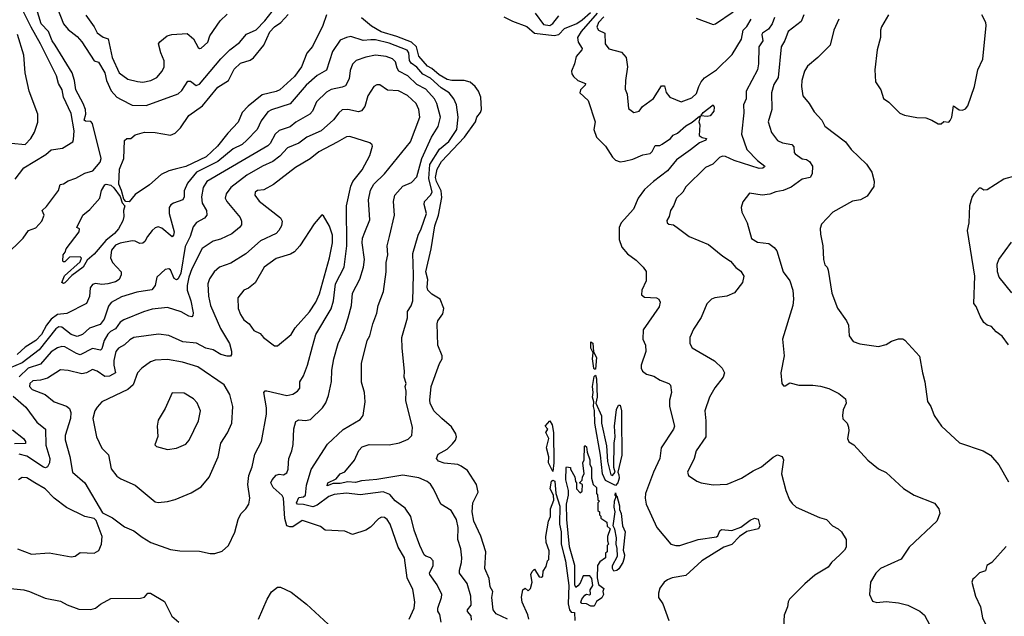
# Model space of a CAD drawing. Extents: x 1245432 to 1420865, y 606325 to 671314.
# Tile 130 of 256: x 1307969 to 1314408, y 658773 to 662672. Entities that reach past the tile are written whole.
import ezdxf

# ---------------------------------------------------------------- set-up
doc = ezdxf.new("R2010")
doc.units = 0

msp = doc.modelspace()

# ---------------------------------------------------------------- linework, layer by layer
at = {"layer": '0CON20XD'}
for points in [[(1307939.4, 661630.6), (1307996.4, 661705), (1308139.4, 661790.6), (1308175, 661821.1), (1308247.7, 661832.3), (1308315.7, 661874.3), (1308321.7, 661888.3), (1308325.3, 661945), (1308305, 662059.2), (1308256.1, 662165), (1308245.8, 662215), (1308223.5, 662255), (1308210, 662305), (1308104.6, 662515.4), (1308042.8, 662622.8), (1307985, 662741.2), (1307815, 662917.6)], [(1307810.9, 661069.1), (1307971.2, 661225), (1307992, 661245), (1308026, 661295), (1308075, 661311.9), (1308114.5, 661355), (1308129.2, 661395), (1308116.2, 661425), (1308145, 661450.5), (1308222.1, 661555), (1308233.8, 661595), (1308255, 661599.4), (1308285, 661620), (1308335, 661636.6), (1308395, 661669), (1308446, 661685), (1308495, 661741.9), (1308502.5, 661765), (1308443.8, 661995), (1308435, 662006.2), (1308398.6, 662008.6), (1308391.1, 662015), (1308401.6, 662055), (1308398.4, 662085), (1308383.3, 662125), (1308334.8, 662214.8), (1308327, 662275), (1308312.2, 662325), (1308200.8, 662505), (1308181, 662535), (1308156.3, 662595), (1308110, 662645), (1308070.4, 662775)], [(1308215.9, 662745.9), (1308256.2, 662645), (1308285, 662609.4), (1308345, 662562.5), (1308375, 662527.8), (1308455, 662404.6), (1308485, 662395.5), (1308525.5, 662325), (1308537.5, 662275), (1308567.5, 662207.5), (1308605, 662166.1), (1308631.7, 662151.7), (1308705, 662114.1), (1308795, 662110.9), (1309005, 662187.8), (1309029.3, 662210.7), (1309068.3, 662271.7), (1309085, 662270), (1309121.9, 662241.9), (1309145, 662250), (1309285, 662416.7), (1309343.6, 662476.4), (1309405.9, 662524.1), (1309451.3, 662578.7), (1309515, 662607.1), (1309572.6, 662665), (1309620, 662725)], [(1308401.9, 662701.9), (1308455.3, 662625.3), (1308475, 662585.7), (1308515, 662558.9), (1308548.2, 662548.2), (1308573.3, 662425), (1308619.1, 662325), (1308675, 662284.4), (1308739.3, 662269.3), (1308775, 662264.6), (1308825.9, 662274.1), (1308865, 662293.6), (1308901.5, 662335), (1308913.6, 662365), (1308914.6, 662404.6), (1308891.8, 662455), (1308877.5, 662515), (1308885, 662528), (1308933.4, 662566.6), (1308964.4, 662575.6), (1309065, 662581.9), (1309105, 662547.5), (1309135, 662491.2), (1309145, 662484), (1309155, 662486), (1309198.9, 662525), (1309212.2, 662567.8), (1309278.9, 662665), (1309325, 662708)], [(1309975.9, 662704.1), (1309951.8, 662635), (1309883.3, 662496.7), (1309847.2, 662452.8), (1309812, 662365), (1309765, 662300.9), (1309671.1, 662215), (1309646.4, 662203.6), (1309555, 662181.4), (1309463.1, 662106.9), (1309423.4, 662065), (1309396.7, 662003.3), (1309328.9, 661931.1), (1309263.3, 661845), (1309187.5, 661775), (1309055, 661712.9), (1308985, 661694.6), (1308945, 661683.9), (1308895, 661660.8), (1308817.5, 661592.5), (1308725, 661530), (1308685, 661480.9), (1308663.1, 661483.1), (1308650, 661500), (1308635.6, 661555), (1308616.4, 661596.4), (1308622.3, 661695), (1308650, 661765), (1308655, 661882.5), (1308670, 661895), (1308695, 661896.7), (1308725, 661920), (1308785, 661936.9), (1308855, 661936), (1308955, 661917.5), (1308985, 661930), (1309020.7, 661965), (1309075, 662046.2), (1309165, 662108.5), (1309265, 662230.7), (1309335.1, 662274.9), (1309371, 662349), (1309412.2, 662387.8), (1309475, 662408.6), (1309497.2, 662422.8), (1309565, 662506.9), (1309605, 662594), (1309635, 662624.7), (1309676, 662654), (1309725, 662706.1)], [(1311159.2, 658755), (1311085, 658788.6), (1311064.7, 658815), (1311056.7, 658895), (1311063.2, 658935), (1311045.3, 658965), (1311039.6, 659019.6), (1311010, 659085), (1311018, 659195), (1310985, 659296), (1310939.2, 659395), (1310928.5, 659455), (1310933.1, 659515), (1310966.9, 659585), (1310957.1, 659635), (1310898, 659725), (1310856, 659755), (1310835, 659765.4), (1310743.7, 659773.7), (1310707.4, 659787.4), (1310694.6, 659805), (1310705, 659831.5), (1310764.4, 659865), (1310799.7, 659900.3), (1310818.1, 659925), (1310824.4, 659945), (1310822, 659965), (1310791.7, 660011.7), (1310730, 660065), (1310676.6, 660116.6), (1310653.1, 660165), (1310651.1, 660185), (1310660.8, 660275), (1310714.5, 660425.5), (1310732, 660455), (1310730.8, 660475), (1310704.2, 660545), (1310699.2, 660685), (1310704.2, 660705), (1310735, 660748.8), (1310742.3, 660785), (1310717.5, 660845), (1310665, 660878), (1310638.5, 660905), (1310634, 660925), (1310637, 660975), (1310625.2, 661025), (1310659.9, 661175), (1310683.1, 661325), (1310708.3, 661395), (1310730.2, 661509.8), (1310725, 661553.1), (1310693.8, 661615), (1310689, 661641), (1310699.4, 661695), (1310727.2, 661745), (1310877.5, 661905), (1310950, 662005), (1310958.8, 662035), (1310983.1, 662066.9), (1310988.2, 662085), (1310984.6, 662165), (1310968.9, 662205), (1310946.7, 662236.7), (1310914.7, 662264.7), (1310875, 662274.6), (1310794.8, 662275.2), (1310765, 662281), (1310713.1, 662313.1), (1310665, 662352.7), (1310635, 662367.6), (1310579.6, 662435), (1310562.8, 662495), (1310530.6, 662525), (1310435, 662563.3), (1310333, 662593), (1310269.6, 662629.6), (1310203.6, 662683.6)], [(1311135, 662692.2), (1311192.7, 662662.7), (1311285, 662627.6), (1311335, 662584.8), (1311465, 662569.6), (1311494.5, 662575.5), (1311532.3, 662615), (1311611.8, 662648.2), (1311648.3, 662671.7), (1311701.5, 662718.5)], [(1311340, 662715), (1311395, 662641.4), (1311435, 662635.3), (1311455, 662648), (1311495, 662697.6)], [(1311746.4, 662715), (1311640, 662595), (1311617, 662555), (1311620.2, 662525), (1311646.2, 662485), (1311644.6, 662475), (1311608.7, 662431.3), (1311598.1, 662385), (1311577.8, 662335), (1311579.1, 662319.1), (1311590.8, 662300.8), (1311620, 662275), (1311670, 662255), (1311667.5, 662245), (1311636.7, 662215), (1311632.9, 662195), (1311687.1, 662145), (1311732.1, 662005), (1311724.6, 661955), (1311740.5, 661905), (1311800.6, 661845), (1311845, 661773.1), (1311864.2, 661754.2), (1311895, 661743.8), (1311925, 661746.8), (1311979.3, 661760.7), (1312045, 661789.1), (1312091.4, 661798.6), (1312105, 661810.8), (1312125, 661850.5), (1312155, 661850.4), (1312171.5, 661858.5), (1312225, 661896.9), (1312242.3, 661917.7), (1312269.7, 661930.3), (1312325, 661978.8), (1312367.5, 662002.5), (1312415, 662042), (1312419.1, 662039.1), (1312411.2, 662005), (1312416.9, 661985), (1312411.4, 661915), (1312431.5, 661901.5), (1312460.6, 661895), (1312455, 661884.1), (1312415, 661866.7), (1312355, 661821.3), (1312265, 661756.9), (1312205.6, 661685), (1312114.4, 661615.6), (1312055, 661561.9), (1312013.6, 661506.4), (1311982.7, 661435), (1311901.5, 661345), (1311889.3, 661315), (1311890, 661235), (1311906.3, 661186.3), (1311942.8, 661142.8), (1312001.3, 661101.3), (1312046.2, 661055), (1312065.8, 661025.8), (1312065.3, 660965), (1312038.1, 660905), (1312035.4, 660875), (1312055, 660858.2), (1312132.5, 660855), (1312148.8, 660845), (1312156.9, 660826.9), (1312150.6, 660795), (1312045.5, 660645), (1312044.5, 660585), (1312061.1, 660545), (1312063, 660503), (1312033.3, 660415), (1312033.1, 660395), (1312042.9, 660375), (1312068.8, 660355), (1312115, 660341.9), (1312157, 660317), (1312214.4, 660294.4), (1312224.4, 660284.4), (1312231.1, 660235), (1312218.8, 660185), (1312217.5, 660145), (1312251.6, 660015), (1312245.4, 659995), (1312164.7, 659875), (1312154.5, 659804.5), (1312114.4, 659715.6), (1312062.4, 659575), (1312058.4, 659545), (1312066.3, 659505), (1312135, 659353.8), (1312226.7, 659245), (1312260, 659235), (1312285, 659235.7), (1312405.7, 659274.3), (1312525, 659291.8), (1312535, 659298), (1312548.6, 659331.4), (1312559.4, 659340.6), (1312625, 659334.3), (1312684.6, 659355), (1312745, 659400.3), (1312775, 659413.3), (1312797.6, 659407.6), (1312809.1, 659365), (1312800, 659345), (1312725, 659326.3), (1312676.9, 659295), (1312625, 659241.6), (1312572.9, 659225), (1312430, 659135), (1312325, 659039.1), (1312235, 659023.6), (1312205, 659012.2), (1312182.9, 658995), (1312155, 658956.2), (1312145.7, 658925), (1312147.5, 658895), (1312174.2, 658855), (1312214.4, 658744.4)], [(1311789.5, 662690.5), (1311754.2, 662655), (1311743.3, 662623.3), (1311754.5, 662604.5), (1311794.5, 662584.5), (1311796.9, 662515), (1311821.3, 662481.3), (1311905, 662460), (1311934.3, 662424.3), (1311944.2, 662365), (1311930.6, 662275), (1311928.8, 662218.8), (1311940.9, 662185), (1311951.1, 662091.1), (1311985, 662066), (1312020, 662075), (1312042, 662105), (1312113.3, 662156.7), (1312165, 662241.2), (1312185, 662240), (1312197.3, 662197.3), (1312220, 662165), (1312295, 662136), (1312365, 662160.6), (1312395, 662190.8), (1312410.8, 662235), (1312424.7, 662265.3), (1312447.1, 662292.9), (1312525, 662344.4), (1312629.3, 662445), (1312688.2, 662545), (1312699.6, 662605), (1312725, 662628.2), (1312751.7, 662675)], [(1312905.7, 662685.7), (1312889.7, 662645), (1312865, 662610.5), (1312826.7, 662585), (1312821.8, 662575), (1312829.7, 662535), (1312802.3, 662495), (1312801.2, 662385), (1312795, 662344), (1312720.7, 662205), (1312718.9, 662155), (1312702.3, 662115), (1312704.5, 662064.5), (1312688.7, 661925), (1312724.2, 661825), (1312795, 661752.5), (1312841.9, 661715), (1312840.3, 661709.7), (1312828.1, 661701.9), (1312805, 661700.6), (1312641.5, 661751.5), (1312585, 661778), (1312565, 661780.4), (1312545, 661771.5), (1312502.1, 661727.9), (1312452.8, 661707.2), (1312325, 661580), (1312306, 661545), (1312263.2, 661506.8), (1312244.4, 661455), (1312224.4, 661425), (1312216.7, 661385), (1312200.7, 661359.3), (1312202.5, 661345), (1312215, 661336.7), (1312245, 661331.2), (1312277, 661307), (1312346.7, 661255), (1312473.4, 661203.4), (1312566.5, 661126.5), (1312617.5, 661095), (1312652.8, 661052.8), (1312685, 661028.8), (1312703.8, 660995), (1312695.7, 660954.3), (1312643.6, 660886.4), (1312594, 660866), (1312514.5, 660855.5), (1312494, 660845), (1312462, 660815), (1312425.7, 660725), (1312375, 660650), (1312352, 660595), (1312351.2, 660555), (1312367.3, 660527.3), (1312513, 660443), (1312563.8, 660395), (1312578, 660365), (1312570, 660335), (1312514.6, 660265.4), (1312479.4, 660205), (1312450, 660115), (1312455, 660050), (1312456.7, 659945), (1312392.9, 659855), (1312380.8, 659805), (1312336.7, 659715), (1312342.3, 659692.3), (1312397.5, 659655), (1312425, 659644.2), (1312505, 659632.9), (1312595, 659637.5), (1312690, 659675), (1312765, 659724), (1312820.9, 659749.1), (1312896.4, 659813.6), (1312925, 659827.5), (1312955, 659817.5), (1312963.3, 659795), (1312951.2, 659705), (1312978.9, 659595), (1313003.3, 659535), (1313019.8, 659509.8), (1313046.1, 659486.1), (1313198.3, 659418.3), (1313245.7, 659405.7), (1313285, 659363.3), (1313322.5, 659345), (1313342.5, 659325), (1313373.3, 659275), (1313373.3, 659225), (1313363.3, 659205), (1313332, 659175), (1313278, 659125), (1313255, 659094.3), (1313168.5, 659041.5), (1313104, 658986), (1313004.2, 658885), (1312993.6, 658866.4), (1312989.2, 658835), (1312968.8, 658781.2), (1312963.8, 658705)], [(1312392.1, 662682.1), (1312505, 662642), (1312520, 662645), (1312635, 662724)], [(1313097.9, 662705), (1313080.4, 662659.6), (1312995, 662595.8), (1312973.3, 662536.7), (1312948.5, 662495), (1312929.8, 662295), (1312900.8, 662249.2), (1312886.4, 662195), (1312888.1, 662085), (1312863.5, 662005), (1312884.4, 661935), (1312925, 661883.3), (1312958.2, 661868.2), (1313017.4, 661857.4), (1313031.2, 661841.2), (1313033.8, 661805), (1313040, 661795), (1313085, 661763.6), (1313115, 661759.1), (1313135, 661745.5), (1313153.7, 661715), (1313150.8, 661665), (1313138.1, 661641.9), (1313085, 661629.2), (1313015, 661578), (1312962.5, 661555), (1312913.3, 661546.7), (1312875, 661532.5), (1312825, 661526.2), (1312741.7, 661538.3), (1312698.3, 661481.7), (1312688.1, 661445), (1312690.6, 661415), (1312725.6, 661345), (1312755, 661241.2), (1312795, 661218), (1312869.1, 661209.1), (1312903.2, 661183.2), (1312920.9, 661160.9), (1312961.5, 661025), (1313004.5, 660964.5), (1313025.4, 660905), (1313030, 660845), (1313026, 660804), (1312957.1, 660585), (1312968.5, 660475), (1312946.9, 660365), (1312953.4, 660293.4), (1312965, 660280), (1312975, 660280), (1313005, 660298), (1313065, 660284), (1313155, 660283.3), (1313205, 660277.8), (1313261.1, 660261.1), (1313325, 660228.1), (1313368.6, 660195), (1313373.1, 660165), (1313355, 660122.5), (1313350, 660085), (1313353, 660063), (1313380, 660035), (1313389.3, 660009.3), (1313391.2, 659985), (1313382, 659935), (1313392.3, 659912.3), (1313425, 659892.5), (1313515, 659792.5), (1313585, 659736.7), (1313635, 659712.5), (1313748.3, 659608.3), (1313818.8, 659565), (1313952, 659512), (1313980.8, 659475), (1313986, 659445), (1313965.8, 659395), (1313786, 659225), (1313732.7, 659147.3), (1313597.5, 659085), (1313568.8, 659055), (1313533.3, 658995), (1313526.7, 658915), (1313545, 658872.5), (1313575, 658863.3), (1313635, 658868.8), (1313715, 658860.8), (1313776.4, 658846.4), (1313855.5, 658805.5), (1313885, 658781.2), (1313920, 658715)], [(1313325.8, 662675), (1313292.9, 662605), (1313268.1, 662505), (1313189.2, 662425), (1313120.7, 662369.3), (1313101.4, 662335), (1313084.4, 662275.6), (1313082.2, 662235), (1313090, 662175), (1313131.5, 662125), (1313165, 662070.8), (1313213.6, 662016.4), (1313235, 661976.2), (1313370, 661875), (1313406.2, 661825), (1313507.8, 661727.8), (1313542.5, 661675), (1313557.3, 661617.3), (1313555, 661582.5), (1313512, 661518), (1313467.5, 661495), (1313415, 661486), (1313286.2, 661413.8), (1313212.5, 661335), (1313202.7, 661307.3), (1313205, 661270), (1313222.2, 661195), (1313226.2, 661105), (1313235, 661070), (1313250, 661055), (1313256.7, 661035), (1313279.2, 660885), (1313317.6, 660787.6), (1313375.7, 660705), (1313388.1, 660675), (1313394.4, 660605), (1313419.4, 660569.4), (1313462.8, 660552.8), (1313585, 660535.7), (1313635, 660549.2), (1313669.7, 660570.3), (1313715, 660586.2), (1313745, 660586.2), (1313757, 660577), (1313853.9, 660473.9), (1313872, 660365), (1313888.6, 660305), (1313905, 660177.5), (1313927.5, 660145), (1313950, 660085), (1313996.7, 660015), (1314115, 659906.7), (1314270, 659855), (1314317.5, 659825), (1314372.3, 659762.3), (1314435, 659652.5)], [(1313651.4, 662705), (1313605, 662626.7), (1313598.8, 662605), (1313598.8, 662555), (1313575.8, 662475), (1313561.2, 662345), (1313566.1, 662266.1), (1313601.2, 662215), (1313618.3, 662158.3), (1313652.7, 662132.7), (1313725, 662061.4), (1313755, 662049.4), (1313835, 662034.2), (1313895, 662030), (1313935, 662016.7), (1313975, 661992.5), (1313995, 661992.5)], [(1313995, 661992.5), (1314013.6, 662006.4), (1314045, 662003.3), (1314055, 662012.5), (1314064.2, 662035.8), (1314075, 662110), (1314113.2, 662083.2), (1314135, 662080), (1314155, 662088.8), (1314170.3, 662109.7), (1314212, 662235), (1314234.2, 662345), (1314268, 662415), (1314290, 662635), (1314286.2, 662655), (1314261.2, 662705)], [(1307915, 661866), (1308005, 661855.7), (1308041.5, 661895), (1308065, 661937.5), (1308086.6, 662003.4), (1308087.8, 662055), (1308030.5, 662205), (1308005.5, 662325), (1307995, 662440), (1307955, 662576)], [(1310922.6, 658747.4), (1310921.5, 658775), (1310896.5, 658805), (1310896.5, 658815), (1310921.8, 658845), (1310918.2, 658905), (1310895, 658986.2), (1310845.8, 659055.8), (1310844.3, 659075), (1310859.1, 659125), (1310860.9, 659155), (1310853.5, 659213.5), (1310833.9, 659273.9), (1310836.8, 659353.2), (1310825, 659405.8), (1310790, 659465), (1310724, 659505), (1310675.6, 659605), (1310655.4, 659635.4), (1310633.6, 659653.6), (1310578.2, 659678.2), (1310475, 659695.7), (1310305, 659666.5), (1310205, 659659.2), (1310165, 659648.4), (1310115, 659651.2), (1310065, 659641), (1310018.6, 659641.4), (1309980, 659625), (1309985, 659645.8), (1310038.5, 659671.5), (1310065.6, 659704.4), (1310095, 659718), (1310157.5, 659792.5), (1310186.7, 659856.7), (1310208.7, 659881.3), (1310254.1, 659895.9), (1310385, 659893.8), (1310452.4, 659907.6), (1310509.7, 659930.3), (1310533.8, 659955), (1310537.7, 660007.7), (1310493, 660183), (1310496, 660245), (1310490, 660275), (1310495.6, 660295), (1310482.2, 660335), (1310484.4, 660375.6), (1310469.5, 660525), (1310468.9, 660595), (1310505.5, 660724.5), (1310504.4, 660765), (1310528.2, 660801.8), (1310538.9, 660835), (1310544.5, 661005.5), (1310540, 661145), (1310575.5, 661265), (1310594.4, 661305), (1310628.5, 661405), (1310613.9, 661465), (1310615.3, 661485), (1310655, 661526.2), (1310665.2, 661545), (1310645.3, 661635), (1310651.1, 661725), (1310715, 661827.1), (1310775, 661875.3), (1310826.7, 661955), (1310836.6, 662035), (1310825.4, 662115), (1310807.3, 662155), (1310776.8, 662195), (1310725, 662228.1), (1310655, 662291.2), (1310605, 662316.2), (1310565, 662362.5), (1310527.9, 662387.9), (1310518.5, 662405), (1310513.9, 662455), (1310502.7, 662472.7), (1310385, 662518.3), (1310295, 662539.8), (1310265, 662540.9), (1310215, 662536.8), (1310135, 662562.7), (1310105, 662556.9), (1310065, 662538.1), (1310014.8, 662465.2), (1309975, 662343.3), (1309915, 662308.5), (1309842.1, 662245), (1309737.1, 662122.9), (1309615.8, 662084.2), (1309590.5, 662069.5), (1309548, 662012), (1309521.2, 661955), (1309453.8, 661885), (1309422.9, 661857.1), (1309365, 661829.2), (1309264.4, 661745.6), (1309125.9, 661675), (1309065.4, 661605), (1309044.6, 661554.6), (1309043.8, 661515), (1309035, 661495.7), (1308975, 661474), (1308957.3, 661462.7), (1308945.8, 661444.2), (1308945.6, 661405), (1308979.4, 661285), (1308975, 661263.3), (1308965.8, 661254.2), (1308899.2, 661309.3), (1308875, 661317.7), (1308855, 661311.1), (1308835.3, 661294.7), (1308804.6, 661255.4), (1308787.9, 661222.1), (1308775, 661211.9), (1308755, 661210.5), (1308725, 661225.4), (1308705, 661226.8), (1308625, 661212), (1308595, 661199.4), (1308570, 661165), (1308563.4, 661115), (1308574.7, 661085), (1308632.9, 661025), (1308633.2, 661005), (1308619.1, 660975), (1308595, 660959.7), (1308545.3, 660945.3), (1308505, 660941.4), (1308465, 660947.1), (1308445, 660942.2), (1308429.8, 660920.2), (1308426, 660864), (1308405, 660817.1), (1308277.1, 660752.9), (1308215, 660745.2), (1308174.9, 660715.1), (1308145, 660675.8), (1308112.2, 660615), (1308075, 660576.2), (1308005, 660532.5), (1307951.2, 660485)], [(1310386.9, 661255), (1310418.9, 661395), (1310414.3, 661485), (1310422.5, 661525), (1310474.3, 661585), (1310530.8, 661609.2), (1310565, 661646), (1310598.4, 661765), (1310662.3, 661905), (1310704.6, 661975), (1310719.7, 662035), (1310696.6, 662125), (1310681.2, 662155), (1310625, 662218.2), (1310565, 662248.4), (1310506.1, 662306.1), (1310448.9, 662335), (1310436.9, 662355), (1310426.1, 662396.1), (1310407.2, 662417.2), (1310365, 662432.2), (1310295, 662440.4), (1310232.9, 662427.1), (1310168.8, 662405), (1310145, 662381.2), (1310130.5, 662339.5), (1310123.8, 662285), (1310098.8, 662241.2), (1310078.6, 662231.4), (1310005, 662216.8), (1309975, 662199.6), (1309910.9, 662135), (1309883.3, 662075), (1309865.5, 662055), (1309775, 662002.2), (1309736.8, 661973.2), (1309665, 661949.2), (1309639.1, 661925), (1309605.8, 661864.2), (1309591.1, 661848.9), (1309193.1, 661615), (1309169.1, 661575), (1309156.9, 661515), (1309163.1, 661473.1), (1309191.5, 661425), (1309192.1, 661395), (1309177.1, 661375), (1309125, 661347.3), (1309102.2, 661317.8), (1309084.6, 661255), (1309050.1, 661189.9), (1309023.3, 661015), (1309005, 660978.2), (1308995, 660971.9), (1308979.9, 660979.9), (1308955, 661038), (1308945, 661044.2), (1308920.3, 661039.7), (1308865, 660988.8), (1308853.8, 660935), (1308833.4, 660906.6), (1308735, 660891.3), (1308635, 660861.5), (1308567.1, 660822.9), (1308549.3, 660800.7), (1308520.7, 660715), (1308495, 660681.2), (1308425, 660656.2), (1308378.9, 660615), (1308345, 660601.5), (1308304.6, 660615), (1308245, 660663.6), (1308225, 660665.7), (1308205, 660652.2), (1308096.5, 660513.5), (1307985, 660430.3), (1307901.6, 660395)], [(1310515.8, 658755), (1310547.5, 658825), (1310552.1, 658865), (1310543.1, 658925), (1310538.9, 658948.9), (1310503.6, 659025), (1310485.4, 659155), (1310444.6, 659225), (1310391.8, 659375), (1310372.2, 659405), (1310355, 659418.9), (1310335, 659420.6), (1310315, 659409.2), (1310262.9, 659355), (1310232, 659335), (1310145, 659306.7), (1310095, 659330), (1309965.9, 659335.9), (1309935, 659360.8), (1309825, 659397.5), (1309815, 659398), (1309755, 659358.1), (1309735, 659357.1), (1309716.2, 659365), (1309702.4, 659412.4), (1309693.8, 659545), (1309685, 659562.2), (1309627.1, 659615), (1309612.1, 659645), (1309620, 659665), (1309645, 659694.5), (1309665, 659700.9), (1309695, 659698.5), (1309715, 659710), (1309723.8, 659735), (1309726.4, 659775), (1309728.8, 659805), (1309749.1, 659855), (1309757.5, 659895), (1309762.1, 659997.9), (1309774.3, 660045), (1309795, 660056.2), (1309838.1, 660051.9), (1309869.8, 660060.2), (1309948.1, 660135), (1309971.4, 660168.6), (1309989.2, 660215), (1310007.9, 660307.9), (1310010.9, 660380.9), (1310022.5, 660455), (1310051.3, 660555), (1310092.6, 660647.4), (1310117.2, 660722.8), (1310138.4, 660805), (1310144.7, 660885.3), (1310194.2, 660975.7), (1310217.9, 661055), (1310222.8, 661105), (1310208.2, 661215), (1310211.3, 661245), (1310225.9, 661284.1), (1310258.9, 661365), (1310250.7, 661495), (1310262.7, 661557.2), (1310285, 661596.5), (1310355, 661665.5), (1310523.6, 661875), (1310585.4, 662035), (1310579.4, 662085), (1310561.1, 662125), (1310505, 662176.9), (1310445, 662207.8), (1310375, 662212.2), (1310325, 662245.6), (1310305, 662247.1), (1310284.2, 662235), (1310245.6, 662175), (1310225.6, 662105), (1310205, 662075.7), (1310185, 662070), (1310114.5, 662085.5), (1310077.6, 662082.4), (1310055, 662064.2), (1310021.7, 662018.2), (1309939.5, 661945), (1309845.7, 661904.3), (1309795, 661866.2), (1309721.1, 661835), (1309670.5, 661779.5), (1309624.6, 661745), (1309556.7, 661715), (1309453.7, 661656.3), (1309350, 661575), (1309318.8, 661535), (1309312.5, 661505), (1309322.9, 661485), (1309409.9, 661379.9), (1309420.4, 661355), (1309418.8, 661331.2), (1309407.3, 661315), (1309356.6, 661273.4), (1309281.9, 661238.1), (1309234.6, 661225.4), (1309162.6, 661177.4), (1309094.8, 661045), (1309075, 660988.6), (1309064.5, 660935.5), (1309063, 660905), (1309087.3, 660835), (1309103.3, 660756.7), (1309101.7, 660738.3), (1309095, 660730.8), (1309075, 660735.6), (1309025, 660763.3), (1308935, 660790.5), (1308835, 660780), (1308777.9, 660762.1), (1308650, 660710), (1308625.6, 660694.4), (1308595, 660651.8), (1308562.7, 660635), (1308545, 660617.1), (1308520.7, 660575), (1308505, 660520), (1308497.3, 660512.7), (1308445, 660522.4), (1308365, 660482.8), (1308340.1, 660490.1), (1308265, 660534.7), (1308245, 660536.5), (1308215, 660527.5), (1308175, 660501.4), (1308105, 660420), (1308025, 660395.2), (1307965, 660337.1)], [(1312465, 662039.2), (1312422.5, 662045), (1312437.8, 662065), (1312505, 662116.2), (1312510.6, 662100.6), (1312507.3, 662075), (1312485, 662044.4), (1312465, 662039.2)], [(1309245, 659184.2), (1309292.3, 659197.7), (1309334.1, 659235.9), (1309375, 659322.5), (1309397.1, 659405), (1309415, 659442.5), (1309447.5, 659475), (1309466.2, 659505), (1309472.9, 659545), (1309461.1, 659635), (1309466.6, 659693.4), (1309489.7, 659750.3), (1309506.6, 659833.4), (1309550, 659915), (1309583.9, 660095), (1309582.8, 660135), (1309565.6, 660235), (1309574.1, 660245.9), (1309585, 660246.1), (1309715, 660216.7), (1309755, 660225.5), (1309785, 660244.3), (1309800, 660265), (1309800.6, 660305), (1309823.8, 660345), (1309850.5, 660415), (1309884.7, 660535.3), (1309905, 660615.8), (1310006.7, 660783.2), (1310020.7, 660835), (1310034.2, 660945), (1310090.7, 661055), (1310108.1, 661195), (1310105.3, 661455), (1310135.4, 661585), (1310147.3, 661615), (1310208, 661692), (1310259.5, 661785), (1310275.6, 661845), (1310274, 661855), (1310257.6, 661867.6), (1310128.8, 661908.8), (1310105, 661907.8), (1310045, 661872.7), (1309925, 661809.6), (1309868.1, 661761.9), (1309773.2, 661706.8), (1309629.2, 661595), (1309565, 661561.2), (1309525, 661556.5), (1309508.6, 661545), (1309506, 661525), (1309535.6, 661485.6), (1309675, 661378.1), (1309685.4, 661355), (1309680.4, 661325), (1309664.5, 661295), (1309645, 661275.4), (1309543.6, 661226.4), (1309447.1, 661142.9), (1309348.7, 661081.3), (1309275.7, 661055), (1309240.5, 661025), (1309210.5, 660979.5), (1309199.6, 660945), (1309203.3, 660865), (1309215.5, 660804.5), (1309282.5, 660655), (1309340.5, 660555), (1309354.4, 660505), (1309354.4, 660485), (1309347.3, 660472.7), (1309325, 660472.3), (1309285, 660484.6), (1309235, 660513.8), (1309185, 660526.4), (1309125, 660557.3), (1309035, 660566), (1308945, 660609.2), (1308876.1, 660616.1), (1308715, 660594.7), (1308689.5, 660580.5), (1308655, 660546.7), (1308614.2, 660525.7), (1308597.4, 660502.6), (1308583.5, 660445), (1308583.8, 660415), (1308595.4, 660365), (1308555, 660342.5), (1308525, 660339.2), (1308475, 660375.4), (1308445.3, 660385.3), (1308405, 660363.9), (1308375, 660356.7), (1308285, 660380), (1308235, 660382.9), (1308151.2, 660328.8), (1308105, 660315.4), (1308055, 660311.8), (1308034.5, 660295), (1308031.8, 660275), (1308050, 660255), (1308135, 660223.3), (1308195, 660175.6), (1308275, 660146.5), (1308295, 660130.6), (1308304.1, 660105), (1308300.9, 660065), (1308266, 659955), (1308265.4, 659925.4), (1308297.4, 659817.4), (1308315, 659715.8), (1308394.3, 659645), (1308510, 659450), (1308575, 659415.7), (1308655, 659357.8), (1308715, 659331.1), (1308769.2, 659289.2), (1308826, 659255), (1308955, 659209.2), (1309015, 659201.2), (1309145, 659199.2), (1309215, 659184.2), (1309245, 659184.2)], [(1314435, 660547.5), (1314395, 660604.2), (1314355, 660633.1), (1314325, 660668), (1314295, 660675.8), (1314275, 660692.5), (1314250, 660735), (1314225, 660796.7), (1314208.3, 660818.3), (1314214.6, 660995), (1314168, 661295), (1314178.8, 661345), (1314182.7, 661457.3), (1314197, 661513), (1314213.3, 661536.7), (1314245, 661573.3), (1314255, 661573.3), (1314275, 661560), (1314295, 661562.5), (1314405, 661633.1), (1314485, 661653.8)], [(1308255, 660948.9), (1308244.4, 660954.4), (1308261.3, 660998.7), (1308365, 661090), (1308373, 661113), (1308365, 661122.5), (1308295, 661120), (1308265, 661090), (1308255, 661090), (1308250, 661095), (1308252.5, 661135), (1308267, 661153), (1308272.5, 661175), (1308357.5, 661285), (1308360, 661305), (1308342.5, 661315), (1308381.2, 661395), (1308427.7, 661432.3), (1308493.8, 661505), (1308504.3, 661555), (1308525, 661593.8), (1308535, 661598), (1308565, 661591.2), (1308585, 661573.8), (1308626.8, 661516.8), (1308639.6, 661475), (1308655.8, 661455.8), (1308646.7, 661425), (1308650, 661385), (1308642.5, 661357.5), (1308614.6, 661305.4), (1308588.5, 661275), (1308531.7, 661228.3), (1308455, 661139.4), (1308410.3, 661099.7), (1308383.3, 661055), (1308309.5, 661000.5), (1308265, 660951.5), (1308255, 660948.9)], [(1309635, 660540), (1309655, 660541.2), (1309744.2, 660615), (1309771.2, 660658.8), (1309865, 660763.8), (1309905, 660825.6), (1309929.7, 660880.3), (1309995.2, 661115), (1310015, 661213.3), (1310015, 661263.3), (1309995, 661322.5), (1309955, 661390), (1309945, 661397.5), (1309895, 661337.5), (1309800.9, 661195), (1309765, 661155.6), (1309739.5, 661140.5), (1309645, 661110.5), (1309567.1, 661055), (1309507.9, 660952.1), (1309465, 660917.5), (1309435.4, 660904.6), (1309395.8, 660855), (1309397.5, 660785), (1309413.3, 660745), (1309435, 660710), (1309470, 660685), (1309500.6, 660640.6), (1309541.1, 660621.1), (1309562.5, 660595), (1309635, 660540)], [(1310726.2, 658735), (1310716.9, 658785), (1310704.3, 658805.7), (1310703.1, 658825), (1310728.2, 658895), (1310729.1, 658915), (1310699.1, 658979.1), (1310650.7, 659045), (1310649.7, 659055), (1310673.3, 659105), (1310672, 659135), (1310654.3, 659154.3), (1310623.8, 659165), (1310613.1, 659175), (1310584.7, 659234.7), (1310549.6, 659335), (1310526.9, 659425), (1310489.7, 659479.7), (1310425, 659527.5), (1310389.3, 659569.3), (1310345, 659586.1), (1310195, 659565.9), (1310105, 659578.6), (1310025, 659569.7), (1309990, 659555), (1309915, 659498.3), (1309885, 659487.9), (1309825, 659504.1), (1309784.8, 659504.8), (1309779.2, 659515), (1309795, 659550), (1309825, 659553.3), (1309837.8, 659565), (1309845, 659630), (1309875, 659732.5), (1309981.2, 659898.8), (1310085, 659993.5), (1310195, 660058.8), (1310215.8, 660085), (1310228, 660175), (1310224.2, 660235), (1310203.2, 660303.2), (1310203.8, 660426.2), (1310240.8, 660575), (1310258, 660605), (1310277.5, 660685), (1310304.4, 660755), (1310312.5, 660805), (1310346.9, 660895), (1310366.4, 661025), (1310366.5, 661085), (1310375.6, 661135), (1310372.9, 661195), (1310386.9, 661255)], [(1314456.4, 660886.4), (1314375, 660989.2), (1314364.5, 661025), (1314360.5, 661075), (1314371.5, 661105), (1314455, 661217.5)], [(1311735, 660387.5), (1311725, 660387.5), (1311722.5, 660395), (1311715.7, 660455), (1311720, 660495), (1311702.9, 660525), (1311705, 660566.7), (1311717.4, 660557.4), (1311721.7, 660501.7), (1311740.6, 660465), (1311735, 660387.5)], [(1308875, 659516.7), (1308935, 659523.8), (1308985, 659536), (1309090.9, 659579.1), (1309155, 659619.2), (1309207.8, 659682.2), (1309267.5, 659815), (1309284.6, 659905.4), (1309327.4, 659972.6), (1309355.5, 660035), (1309363.2, 660145), (1309342.6, 660222.6), (1309305, 660285.4), (1309134.1, 660404.1), (1309034.1, 660434.1), (1308935, 660450.5), (1308855, 660446.9), (1308824.6, 660435.4), (1308768, 660395), (1308740, 660365), (1308711.2, 660285), (1308675, 660255.3), (1308505, 660175.7), (1308475, 660140), (1308461.1, 660115), (1308447.8, 660065), (1308470, 659945), (1308505, 659872), (1308549.1, 659829.1), (1308566.2, 659736.2), (1308605, 659688), (1308631.1, 659671.1), (1308725, 659630.6), (1308855, 659520), (1308875, 659516.7)], [(1311865, 659628.8), (1311800.6, 659660.6), (1311780, 659705), (1311768, 659825), (1311729.2, 660035), (1311728.8, 660118.8), (1311721.2, 660145), (1311723.8, 660175), (1311714.3, 660205), (1311720, 660235), (1311715.8, 660275), (1311725, 660340), (1311735, 660350), (1311741.2, 660325), (1311745.7, 660205), (1311737, 660167), (1311772.7, 660082.7), (1311774.2, 660034.2), (1311807, 659887), (1311812, 659785), (1311835, 659697.5), (1311845, 659693.8), (1311862.5, 659715), (1311853.8, 659745), (1311857.5, 659905), (1311864, 659945), (1311858.8, 660015), (1311872, 660125), (1311885, 660152.5), (1311895, 660152.5), (1311905.5, 660115.5), (1311904.4, 660065.6), (1311905.8, 659825), (1311880, 659715), (1311887.9, 659697.9), (1311888.9, 659675), (1311880, 659645), (1311865, 659628.8)], [(1308935, 659864), (1308995, 659870.8), (1309055, 659897.5), (1309077.8, 659925), (1309138.9, 660051.1), (1309150.8, 660115), (1309128.9, 660168.9), (1309105, 660194), (1309045, 660231.2), (1308965, 660232.5), (1308919.3, 660130.7), (1308874, 660055), (1308868.8, 660015), (1308873, 659947), (1308853.6, 659893.6), (1308863, 659883), (1308935, 659864)], [(1307925, 660212.1), (1308009.9, 660139.9), (1308080.7, 660040.7), (1308136.6, 659996.6), (1308140.6, 659890.6), (1308165.9, 659804.1), (1308164.7, 659775.3), (1308150.9, 659749.1), (1308136.5, 659743.5), (1308125, 659747.5), (1308015, 659818.8), (1307965, 659832.6)], [(1311455, 659720), (1311426.2, 659775), (1311429.1, 659815), (1311414.2, 659875), (1311429.2, 659935), (1311410, 659975), (1311423.3, 659995), (1311406, 660015), (1311435, 660051.2), (1311451.1, 660025), (1311460, 659975), (1311462, 659775), (1311455, 659720)], [(1307922.6, 659992.6), (1307994.2, 659935), (1308007.5, 659915), (1308007.1, 659902.9), (1307935, 659899.1)], [(1311705, 658838.8), (1311675, 658853.3), (1311645, 658856.2), (1311638, 658865), (1311644, 658885), (1311665, 658911.2), (1311675, 658916.7), (1311695, 658912.5), (1311701.7, 658918.3), (1311698.8, 658945), (1311716, 658975), (1311710, 659020), (1311698.3, 659038.3), (1311653, 659037), (1311635, 658990), (1311618.3, 658971.7), (1311605, 658960), (1311598.3, 658978.3), (1311600, 659105), (1311564.2, 659225.8), (1311546, 659405), (1311544, 659505), (1311557.5, 659565), (1311557.5, 659595), (1311540, 659665), (1311542.5, 659745), (1311545, 659750), (1311570, 659745), (1311570, 659735), (1311600, 659685), (1311603, 659653), (1311610, 659645), (1311610, 659605), (1311635, 659580), (1311648.3, 659591.7), (1311650, 659635), (1311630, 659645), (1311648.3, 659661.7), (1311650, 659685), (1311660, 659705), (1311652.5, 659775), (1311660, 659795), (1311662.5, 659885), (1311665, 659890), (1311675, 659880), (1311680, 659845), (1311697.5, 659795), (1311697.5, 659765), (1311707.5, 659745), (1311707.5, 659675), (1311720, 659635), (1311740, 659615), (1311740, 659575), (1311747, 659567), (1311750, 659535), (1311760, 659525), (1311750, 659515), (1311750, 659465), (1311760, 659455), (1311760, 659435), (1311768.3, 659428.3), (1311770, 659415), (1311808.3, 659388.3), (1311811.7, 659361.7), (1311830, 659345), (1311812.5, 659295), (1311812.5, 659265), (1311820, 659245), (1311810, 659235), (1311810, 659195), (1311800, 659185), (1311800, 659155), (1311761.7, 659128.3), (1311747.5, 659105), (1311746.2, 659025), (1311755, 658980), (1311790, 658955), (1311782.5, 658935), (1311786.7, 658915), (1311775, 658893.3), (1311740.7, 658869.3), (1311725, 658840), (1311705, 658838.8)], [(1307955, 659213.1), (1308045, 659180), (1308162.3, 659187.7), (1308305, 659161.2), (1308332.5, 659165), (1308365, 659188.8), (1308455, 659185.8), (1308486.9, 659203.1), (1308502.9, 659245), (1308507.8, 659295), (1308469.3, 659399.3), (1308455, 659412.5), (1308395, 659426.2), (1308275, 659484.3), (1308194.2, 659544.2), (1308135.6, 659605), (1308066.7, 659645), (1308015, 659678.9), (1307985, 659679.4), (1307960, 659665)], [(1311298, 658755), (1311293, 658783), (1311254.2, 658864.2), (1311251.2, 658898.8), (1311260, 658945), (1311275, 658957.5), (1311295, 658940), (1311310, 658955), (1311320, 658995), (1311312.5, 659045), (1311320, 659065), (1311335, 659080), (1311365, 659030), (1311381.7, 659028.3), (1311390, 659035), (1311393, 659067), (1311411.7, 659098.3), (1311420, 659135), (1311430, 659145), (1311431.7, 659201.7), (1311412.5, 659255), (1311410, 659295), (1311426.2, 659395), (1311440, 659425), (1311440.5, 659475), (1311462.3, 659532.3), (1311460.8, 659565), (1311437.3, 659605), (1311445.8, 659655), (1311455, 659661.9), (1311468.2, 659655), (1311476, 659575), (1311502.1, 659492.1), (1311498.8, 659375), (1311509.1, 659325), (1311510.9, 659245), (1311527.7, 659177.7), (1311538.9, 659135), (1311560, 658975), (1311555.4, 658855), (1311563.5, 658815), (1311575, 658800.5), (1311597.3, 658797.3), (1311599.6, 658745)], [(1311855, 659067.5), (1311846.7, 659085), (1311846.7, 659105), (1311877.5, 659165), (1311876.7, 659215), (1311868.8, 659245), (1311871.2, 659285), (1311861.7, 659341.7), (1311850, 659365), (1311862.5, 659455), (1311856.1, 659486.1), (1311858.8, 659525), (1311870, 659555), (1311863.9, 659563.9), (1311865, 659580), (1311870, 659560), (1311875, 659560), (1311890.8, 659495), (1311890.8, 659470.8), (1311901.4, 659445), (1311910, 659365), (1311927.5, 659325), (1311916.2, 659205), (1311924, 659175), (1311922, 659155), (1311912.5, 659125), (1311887.5, 659082.5), (1311875, 659072), (1311855, 659067.5)], [(1314420.5, 659229.5), (1314326.2, 659125), (1314294.3, 659105.7), (1314285, 659070), (1314245, 659056.7), (1314212.5, 659025), (1314202.5, 659015), (1314196.7, 658995), (1314218.8, 658905), (1314251.4, 658835), (1314265, 658762.5), (1314294.2, 658704.2), (1314335, 658668.8), (1314400, 658635), (1314445, 658620)], [(1307865, 658958.5), (1307995, 658945.4), (1308033.8, 658935), (1308135, 658891.8), (1308235, 658871.8), (1308278.5, 658848.5), (1308355, 658820), (1308435, 658817.5), (1308465, 658825.6), (1308497.1, 658852.9), (1308565, 658888.6), (1308758.8, 658891.2), (1308785, 658898.8), (1308806.1, 658923.9), (1308825, 658923.8), (1308915, 658870), (1308963.6, 658773.6), (1309010, 658735)], [(1309530.6, 658755), (1309586.7, 658885), (1309616.4, 658933.6), (1309655, 658962.5), (1309675, 658962.5), (1309745, 658931.2), (1309845, 658852), (1310015, 658694.3)]]:
    msp.add_lwpolyline(points, dxfattribs=at)

doc.saveas('drawing.dxf')
